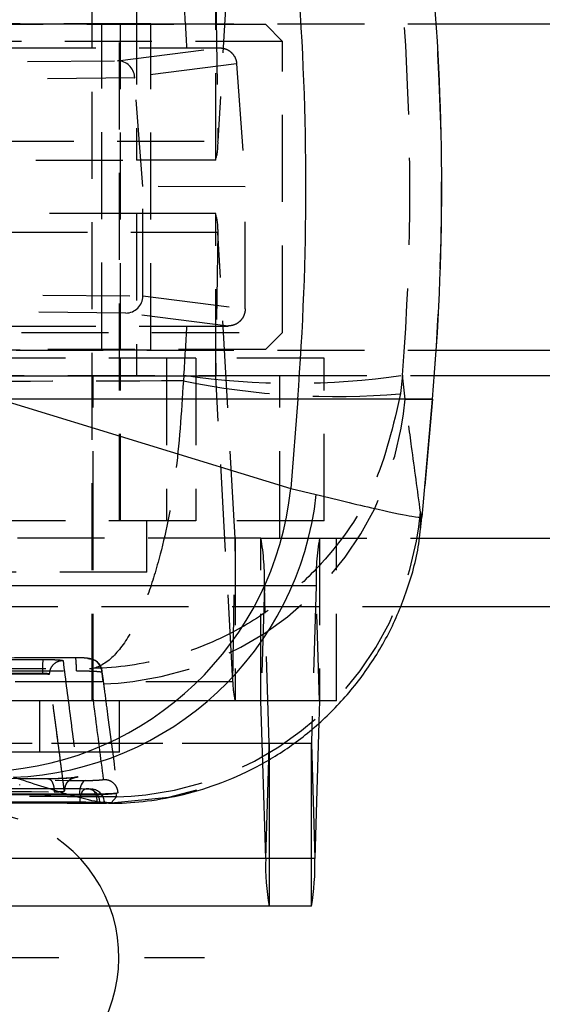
# Model space of a CAD drawing. Extents: x 70 to 753, y 26 to 580.
# Tile 6 of 18: x 357 to 373, y 74 to 103. Entities that reach past the tile are written whole.
import ezdxf

# ---------------------------------------------------------------- set-up
doc = ezdxf.new("R2010")
doc.units = 0
doc.header["$LTSCALE"] = 2
doc.linetypes.add('HIDDEN', pattern=[1.905, 1.27, -0.635])
doc.layers.get('0').update_dxf_attribs({"linetype": 'CONTINUOUS'})
doc.styles.add('SLDTEXTSTYLE0', font='TXT', dxfattribs={"width": 0.75})
doc.dimstyles.new('SLDDIMSTYLE0', dxfattribs={"dimtxt": 7, "dimasz": 6.604, "dimexe": 0, "dimexo": 0.0625, "dimgap": 1.75, "dimtad": 1, "dimdec": 0, "dimrnd": 1e-09, "dimzin": 12, "dimtxsty": 'SLDTEXTSTYLE0', "dimsah": 1, "dimcen": 0.09, "dimazin": 3, "dimtfac": 1, "dimtdec": 0, "dimtofl": 0, "dimtmove": 0, "dimatfit": 3, "dimtolj": 1, "dimtzin": 12})

# ---------------------------------------------------------------- blocks, each defined once
blk = doc.blocks.new('_D_9')
at = {"color": 179, "linetype": 'CONTINUOUS'}
for p, q in [((199.42, 91.16), (199.42, 26.287)), ((399.453, 69.422), (399.453, 26.287)), ((399.453, 28.287), (199.42, 28.287))]:
    blk.add_line(p, q, dxfattribs=at)
for points in [[(199.42, 28.287), (206.024, 27.271), (206.024, 29.303)], [(399.453, 28.287), (392.849, 29.303), (392.849, 27.271)]]:
    blk.add_solid(points, dxfattribs=at)
at = {"color": 179, "linetype": 'CONTINUOUS', "insert": (290.51, 37.311, -50.05), "char_height": 7, "attachment_point": 1, "style": 'SLDTEXTSTYLE0'}
blk.add_mtext('200', dxfattribs=at)
blk = doc.blocks.new('SW_CENTERMARKSYMBOL_12')
at = {"color": 0, "linetype": 'CONTINUOUS'}
for p, q in [((0, 5), (0, 6.75)), ((0, 0), (0, 2.5)), ((-5, 0), (-6.75, 0)), ((0, 0), (-2.5, 0)), ((0, 0), (0, -2.5)), ((0, 0), (2.5, 0)), ((5, 0), (6.75, 0)), ((0, -5), (0, -6.75))]:
    blk.add_line(p, q, dxfattribs=at)

msp = doc.modelspace()

# ---------------------------------------------------------------- linework, layer by layer
at = {"color": 7, "linetype": 'HIDDEN'}
for p, q in [((359.421523, 82.920073), (359.421523, 114.420074)), ((360.221674, 88.172307), (360.221674, 110.172307)), ((363.596175, 108.173371), (363.092778, 99.256649)), ((360.714391, 103.449479), (360.714391, 98.699479)), ((363.025696, 98.699479), (363.025696, 103.449479)), ((363.025838, 103.45065), (363.092778, 99.256649)), ((223.856584, 102.684807), (369.460799, 102.684807)), ((361.131919, 102.687308), (349.877242, 102.687308)), ((355.452773, 102.672307), (364.477773, 102.672307)), ((359.702773, 93.172308), (359.702773, 102.672307)), ((360.252925, 93.159807), (360.252925, 102.684807)), ((361.131919, 93.157307), (361.131919, 102.687308)), ((364.977773, 102.172308), (364.477773, 102.672307)), ((364.977773, 102.172308), (355.452773, 102.172308)), ((364.977773, 93.672307), (364.977773, 102.172308)), ((341.746455, 101.983794), (362.186131, 101.983794)), ((360.165573, 101.602373), (363.140864, 101.983489)), ((362.186131, 101.983794), (363.140864, 101.983489)), ((353.725383, 101.547397), (360.165573, 101.602373)), ((363.637278, 101.5181), (360.660286, 101.136765)), ((363.637278, 101.5181), (363.890337, 97.922338)), ((360.662736, 101.102832), (354.169261, 101.047401)), ((360.900078, 97.93559), (360.662736, 101.102832)), ((341.102692, 99.256649), (363.092778, 99.256649)), ((338.724304, 98.699479), (360.714391, 98.699479)), ((363.025696, 98.699479), (360.714391, 98.699479)), ((363.890337, 97.922338), (360.900078, 97.93559)), ((360.900078, 94.740693), (360.900078, 97.93559)), ((363.886588, 94.361652), (363.890337, 97.922338)), ((360.714391, 97.145135), (338.724304, 97.145135)), ((360.714391, 97.145135), (360.714391, 92.395136)), ((363.025696, 97.145135), (360.714391, 97.145135)), ((363.025696, 92.395136), (363.025696, 97.145135)), ((363.092778, 96.587966), (341.102692, 96.587966)), ((363.092778, 96.587966), (363.025838, 92.393965)), ((363.596175, 87.671244), (363.092778, 96.587966)), ((354.169261, 94.797213), (360.900078, 94.739756)), ((360.900078, 94.740693), (363.886588, 94.361652)), ((360.900078, 94.739756), (360.900078, 94.740693)), ((360.404191, 94.240205), (353.725383, 94.297218)), ((363.389573, 93.861306), (360.404191, 94.240205)), ((341.746455, 93.860821), (362.186131, 93.860821)), ((362.186131, 93.860821), (363.389573, 93.861306)), ((345.927773, 93.672307), (364.977773, 93.672307)), ((364.477773, 93.172308), (364.977773, 93.672307)), ((223.856584, 93.159807), (369.460799, 93.159807)), ((364.477773, 93.172308), (346.427773, 93.172308)), ((361.131919, 93.157307), (349.877242, 93.157307)), ((362.449546, 92.922307), (352.782753, 92.922307)), ((360.252925, 88.172307), (360.252925, 92.922307)), ((361.587223, 92.922307), (361.587223, 88.172307)), ((362.449546, 92.922307), (362.449546, 88.172307)), ((366.187045, 92.922307), (362.449546, 92.922307)), ((366.187045, 88.172307), (366.187045, 92.922307)), ((360.714391, 92.395136), (338.724304, 92.395136)), ((363.025838, 92.393965), (341.035752, 92.393965)), ((343.472086, 92.420074), (364.89933, 92.420074)), ((359.452772, 87.670074), (359.452772, 92.420074)), ((363.025696, 92.395136), (360.714391, 92.395136)), ((362.099071, 92.42325), (362.083104, 92.257896)), ((363.529236, 83.477243), (363.025838, 92.393965)), ((364.89933, 87.670074), (364.89933, 92.420074)), ((364.89933, 92.420074), (369.407223, 92.420074)), ((368.478723, 92.42325), (368.420901, 91.886512)), ((368.555195, 91.729892), (368.478723, 92.42325)), ((368.555195, 91.729892), (369.346992, 91.729892)), ((369.346992, 91.729892), (369.044956, 88.27728)), ((369.346992, 91.729892), (369.350228, 91.729892)), ((369.044956, 88.27728), (369.002602, 88.430841)), ((369.005427, 87.911345), (369.044956, 88.27728)), ((369.017231, 88.279933), (369.044956, 88.27728)), ((362.449546, 88.172307), (352.782753, 88.172307)), ((361.015425, 86.672307), (361.015425, 88.172307)), ((366.187045, 88.172307), (362.449546, 88.172307)), ((363.596175, 87.671244), (341.60609, 87.671244)), ((363.596317, 87.670074), (341.60623, 87.670074)), ((359.452772, 82.920073), (359.452772, 87.670074)), ((363.529236, 83.477243), (363.596175, 87.671244)), ((363.596317, 87.670074), (363.596317, 82.920073)), ((364.346436, 87.670074), (363.596317, 87.670074)), ((364.346436, 82.920073), (364.346436, 87.670074)), ((364.346436, 87.670074), (364.89933, 87.670074)), ((364.89933, 87.670074), (368.969065, 87.670074)), ((366.057707, 87.670074), (366.057707, 82.920073)), ((366.552878, 82.920073), (366.552878, 87.670074)), ((361.015425, 86.672307), (351.490423, 86.672307)), ((364.447471, 86.275902), (342.457386, 86.275902)), ((365.956671, 86.275902), (343.966585, 86.275902)), ((364.447471, 86.275902), (364.346648, 82.917144)), ((364.585641, 81.673003), (364.447471, 86.275902)), ((365.956671, 86.275902), (365.831666, 82.11152)), ((366.057495, 82.917144), (365.956671, 86.275902)), ((344.452773, 85.670073), (399.452772, 85.670073)), ((344.452773, 85.670073), (368.399844, 85.670073)), ((357.971552, 83.720253), (345.545624, 83.679591)), ((357.971552, 83.695771), (345.545624, 83.653188)), ((357.971552, 83.695771), (357.971552, 83.720253)), ((358.168083, 83.68588), (358.16808, 83.685977)), ((358.168083, 83.684294), (358.168083, 83.68588)), ((359.431831, 83.862827), (359.447075, 83.784783)), ((359.746327, 83.471662), (359.702091, 83.807984)), ((363.529236, 83.477243), (341.53915, 83.477243)), ((363.596317, 82.920073), (341.60623, 82.920073)), ((364.346648, 82.917144), (342.356563, 82.917144)), ((366.057495, 82.917144), (344.067408, 82.917144)), ((357.894419, 81.420074), (357.894419, 82.920073)), ((360.215272, 81.420074), (360.215272, 82.920073)), ((364.346436, 82.920073), (363.596317, 82.920073)), ((366.057707, 82.920073), (364.346436, 82.920073)), ((364.401263, 81.097734), (364.346648, 82.917144)), ((366.057495, 82.917144), (366.038754, 82.292826)), ((366.552878, 82.920073), (366.057707, 82.920073)), ((364.585641, 81.673003), (342.595555, 81.673003)), ((364.585853, 81.670073), (342.595768, 81.670073)), ((365.29179, 81.673003), (343.828416, 81.673003)), ((364.571677, 81.207818), (364.585641, 81.673003)), ((364.585853, 81.670073), (364.585853, 81.216977)), ((357.894419, 81.420074), (348.36942, 81.420074)), ((360.215272, 81.420074), (357.894419, 81.420074)), ((357.308249, 80.456137), (357.308249, 80.474519)), ((358.611794, 80.291015), (358.611787, 80.291322)), ((358.611794, 80.282074), (358.611794, 80.291015)), ((359.28576, 80.351212), (359.25426, 80.352751)), ((359.381759, 80.342972), (359.403192, 80.342241)), ((360.113244, 80.212879), (360.10493, 80.211489)), ((360.113244, 80.212879), (360.131859, 80.111721)), ((359.05106, 80.162217), (359.05106, 80.188059)), ((359.559737, 79.93701), (359.559737, 79.932551)), ((359.587856, 79.946841), (359.64568, 79.946841)), ((359.64568, 79.946841), (359.64568, 79.943803)), ((359.776099, 79.934497), (359.776099, 79.93701)), ((359.776099, 79.93701), (359.784214, 79.93701)), ((359.974699, 79.939448), (359.83729, 79.950116)), ((360.131859, 80.111721), (359.974699, 79.939448)), ((365.919325, 78.314246), (343.929239, 78.314246))]:
    msp.add_line(p, q, dxfattribs=at)
at = {"color": 7, "linetype": 'CONTINUOUS'}
for p, q in [((369.460799, 102.684807), (391.418992, 102.684807)), ((369.460799, 93.159807), (391.418992, 93.159807)), ((369.407223, 92.420074), (380.121539, 92.420074)), ((365.418423, 91.729892), (356.705556, 91.729892)), ((356.705556, 91.729892), (365.215471, 89.115993)), ((365.418423, 91.729892), (365.215471, 89.115993)), ((369.048159, 88.277227), (369.350228, 91.729892)), ((365.215471, 89.115993), (365.959868, 88.939707)), ((368.969065, 87.670074), (380.121539, 87.670074)), ((366.038754, 82.292826), (365.919325, 78.314246)), ((365.831666, 82.11152), (365.818502, 81.673003)), ((365.81829, 81.670073), (364.585853, 81.670073)), ((365.81829, 76.920074), (365.81829, 81.670073)), ((365.818502, 81.673003), (365.919325, 78.314246)), ((364.484818, 78.314246), (364.401263, 81.097734)), ((359.64568, 79.943803), (359.587856, 79.946841)), ((359.776099, 79.934497), (359.64568, 79.943803)), ((359.780356, 79.933726), (359.776099, 79.934497)), ((364.484818, 78.314246), (342.494732, 78.314246)), ((364.585853, 76.920074), (342.595768, 76.920074)), ((365.81829, 76.920074), (364.585853, 76.920074))]:
    msp.add_line(p, q, dxfattribs=at)
at = {"color": 8, "linetype": 'CONTINUOUS'}
for p, q in [((369.350228, 91.729892), (365.418423, 91.729892)), ((368.399844, 85.670073), (387.452772, 85.670073)), ((365.818502, 81.673003), (365.29179, 81.673003)), ((364.484818, 78.314246), (364.571677, 81.207818)), ((364.585853, 81.216977), (364.585853, 76.920074)), ((359.784214, 79.93701), (359.559737, 79.93701))]:
    msp.add_line(p, q, dxfattribs=at)
at = {"color": 7, "linetype": 'HIDDEN', "flags": 128}
for points in [[(359.702459, 83.816313), (359.702458, 83.816318), (359.702458, 83.816318), (359.702458, 83.816318), (359.702457, 83.816322), (359.64847, 83.960185), (359.581211, 84.043395), (359.507841, 84.098929), (359.438763, 84.131896), (359.383393, 84.148505), (359.33966, 84.15691), (359.272078, 84.164701), (359.126414, 84.172343), (358.970204, 84.174647), (358.932176, 84.174559)], [(359.708188, 83.754435), (359.714483, 83.707174), (359.741008, 83.507859), (359.753588, 83.413239)], [(359.221133, 80.593186), (359.187672, 80.581051), (359.155747, 80.555047), (359.126484, 80.516091), (359.100918, 80.46556), (359.079947, 80.405236), (359.064315, 80.337246), (359.054571, 80.263992), (359.05106, 80.188059)], [(359.067991, 79.956463), (359.072504, 80.035322), (359.083793, 80.110793), (359.101423, 80.179986), (359.124722, 80.240252), (359.152796, 80.289283), (359.184571, 80.3252), (359.21883, 80.34663), (359.25426, 80.352751)], [(359.381759, 80.342972), (359.416798, 80.334243), (359.450381, 80.310509), (359.481237, 80.27267), (359.508202, 80.222149), (359.530257, 80.160857), (359.546568, 80.091112), (359.55652, 80.015545), (359.559737, 79.93701)], [(359.974699, 79.939448), (361.654588, 80.100999), (362.985392, 80.460579)]]:
    msp.add_lwpolyline(points, dxfattribs=at)
at = {"color": 7, "linetype": 'CONTINUOUS'}
for centre, radius, start, end in [((285.636699, 97.922307), 80.021681, 355.56177361, 4.43822639), ((298.570595, 97.922307), 71.05, 355, 5), ((356.047696, 90.064773), 9.21674, 273.2910154, 354.0914535), ((356.764188, 89.928721), 9.248713, 272.2194344, 353.8613168), ((364.600271, 81.67259), 0.014636, 178.385474, 189.9048237), ((365.803873, 81.672588), 0.014635, 350.1037922, 1.6240274), ((371.431695, 78.116936), 6.949679, 178.3730882, 189.9168209), ((358.972448, 78.116936), 6.949679, 350.0831791, 1.6269118), ((355.952773, 75.422307), 4.25, 180, 20.6351321)]:
    msp.add_arc(centre, radius, start, end, dxfattribs=at)
at = {"color": 7, "linetype": 'HIDDEN'}
for centre, radius, start, end in [((298.560833, 97.922307), 71.056501, 355.00045865, 4.99954135), ((361.267732, 99.193755), 1.826129, 344.2959438, 1.9737116), ((361.267732, 96.65086), 1.826129, 358.0262884, 15.7040562), ((365.288897, 114.263466), 22.071928, 261.6905402, 278.3094598), ((363.022015, 92.394096), 0.003826, 358.0294197, 15.7603633), ((366.530605, 113.891999), 22.086527, 258.3830824, 274.9097204), ((359.458334, 92.541456), 9.13299, 271.8525971, 354.9019303), ((359.905427, 89.242198), 9.133285, 271.4206184, 354.9034025), ((363.599995, 87.671112), 0.003822, 178.0340772, 195.7665791), ((357.500563, 86.473209), 6.94971, 358.3731075, 9.916796), ((372.903536, 86.47321), 6.949666, 170.0831481, 181.6269103), ((360.884606, 83.820853), 2.914791, 174.0011186, 181.9778817), ((356.578168, 83.887797), 2.384043, 357.7567925, 6.8915289), ((365.354283, 83.41435), 1.826131, 178.0263024, 195.7040464), ((364.332051, 82.917558), 0.014603, 358.3757104, 9.9172142), ((366.072092, 82.917558), 0.014603, 170.0827858, 181.6242896), ((359.249435, 79.946841), 0.406, 84.8668934, 89.8174007), ((359.245855, 79.953331), 0.399877, 359.0700733, 84.2727896), ((359.378214, 79.93701), 0.406, 360, 86.4728282), ((359.374874, 79.941987), 0.401255, 359.289335, 85.9530559), ((355.952773, 75.422307), 4.25, 20.6351321, 159.3648679)]:
    msp.add_arc(centre, radius, start, end, dxfattribs=at)
for centre, major_axis, ratio, start_param, end_param in [((298.485648, 97.922307), (0, 71.05), 0.898026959, 4.769583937, 4.789863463), ((298.485648, 97.922307), (0, 71.05), 0.988088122, 4.634914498, 4.789863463), ((360.165638, 101.102377), (-0.033959, 0.49886), 0.991653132, 4.71381605, 6.21477889), ((360.702409, 101.106959), (-0.037353, 0.499692), 0.079568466, 1.50516693, 1.573107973), ((360.404256, 94.7402), (0.03367, 0.49888), 0.991577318, 3.209420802, 4.778324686), ((298.485648, 97.922307), (0, 71.05), 0.898026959, 4.634914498, 4.655194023)]:
    msp.add_ellipse(centre, major_axis=major_axis, ratio=ratio, start_param=start_param, end_param=end_param, dxfattribs=at)
for points, knots in [([(363.140864, 101.983489), (363.197222, 101.977838), (363.309949, 101.966534), (363.459848, 101.878864), (363.572288, 101.750331), (363.625449, 101.620964), (363.634551, 101.541817), (363.637278, 101.5181)], [0, 0, 0, 0, 0.227714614, 0.455466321, 0.68193204, 0.904686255, 1, 1, 1, 1]), ([(363.886588, 94.361652), (363.886587, 94.361536), (363.886586, 94.360958), (363.886576, 94.358531), (363.886468, 94.348816), (363.884966, 94.309848), (363.871345, 94.218834), (363.816304, 94.088486), (363.705977, 93.965168), (363.559173, 93.878657), (363.44702, 93.867183), (363.389573, 93.861306)], [0, 0, 0, 0, 0.000440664, 0.002203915, 0.009254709, 0.037467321, 0.150767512, 0.357680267, 0.565214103, 0.777296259, 1, 1, 1, 1]), ([(362.083104, 92.257896), (358.685126, 92.248584), (351.94135, 92.230104), (345.197575, 92.208181), (341.851777, 92.197305)], [0, 0, 0, 0, 0.503868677, 1, 1, 1, 1]), ([(362.083104, 92.257896), (362.022663, 91.325946), (361.903538, 89.489113), (361.492637, 87.413209), (361.058236, 85.986941), (360.610543, 84.953158), (360.066438, 84.16649), (359.648513, 83.908727), (359.433715, 83.863226), (359.431831, 83.862827)], [0, 0, 0, 0, 0.212307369, 0.418448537, 0.544795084, 0.671164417, 0.830689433, 0.998514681, 1, 1, 1, 1]), ([(368.420901, 91.886512), (368.208713, 90.963463), (367.790501, 89.144179), (366.389749, 87.126305), (364.916409, 85.760931), (363.402258, 84.789646), (361.566688, 84.078634), (360.160114, 83.878776), (359.438164, 83.862966), (359.431831, 83.862827)], [0, 0, 0, 0, 0.212308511, 0.418449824, 0.544796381, 0.671165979, 0.830690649, 0.998514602, 1, 1, 1, 1]), ([(369.002602, 88.430841), (368.915834, 89.065722), (368.766244, 90.160265), (368.617613, 91.265668), (368.555195, 91.729892)], [0, 0, 0, 0, 0.580041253, 1, 1, 1, 1]), ([(358.944986, 84.173858), (354.162928, 84.159912), (349.380073, 84.145964), (344.597422, 84.13103), (344.596627, 84.131027)], [0, 0, 0, 0, 0.9998337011, 1, 1, 1, 1]), ([(345.555544, 84.084667), (345.826057, 84.085621), (347.178622, 84.09039), (351.322032, 84.104631), (355.194931, 84.116745), (357.985777, 84.125475)], [0, 0, 0, 0, 0.065287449, 0.326437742, 1, 1, 1, 1]), ([(357.985777, 84.125474), (358.054074, 84.125236), (358.190661, 84.12476), (358.369204, 84.118718), (358.501112, 84.109492), (358.563378, 84.099638), (358.56975, 84.093292), (358.571906, 84.091145)], [0, 0, 0, 0, 0.22161319, 0.443205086, 0.664856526, 0.886626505, 1, 1, 1, 1]), ([(358.571906, 84.091145), (358.518944, 84.084792), (358.41302, 84.072084), (358.279648, 83.978277), (358.186357, 83.844669), (358.174172, 83.738875), (358.16808, 83.685977)], [0, 0, 0, 0, 0.250000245, 0.500000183, 0.750000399, 1, 1, 1, 1]), ([(358.571906, 84.091145), (358.645563, 83.523072), (358.793005, 82.385927), (358.936251, 81.259897), (359.007937, 80.696388)], [0, 0, 0, 0, 0.499561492, 1, 1, 1, 1]), ([(359.300271, 84.153108), (359.298904, 84.15443), (359.294922, 84.15828), (359.256631, 84.164239), (359.17643, 84.169793), (359.068381, 84.173419), (358.986027, 84.173712), (358.944986, 84.173858)], [0, 0, 0, 0, 0.115798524, 0.33725356, 0.558664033, 0.780061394, 1, 1, 1, 1]), ([(359.300262, 84.153108), (359.353672, 84.147268), (359.460493, 84.135588), (359.595466, 84.041996), (359.688557, 83.909599), (359.701735, 83.805444), (359.708188, 83.754434)], [0, 0, 0, 0, 0.252536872, 0.505073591, 0.757610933, 1, 1, 1, 1]), ([(359.755175, 80.626608), (359.674391, 81.259143), (359.52498, 82.429032), (359.370992, 83.610456), (359.300262, 84.153108)], [0, 0, 0, 0, 0.5406799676, 1, 1, 1, 1]), ([(344.100157, 83.826587), (346.619141, 83.8329), (351.729653, 83.845709), (356.840256, 83.857067), (359.431831, 83.862827)], [0, 0, 0, 0, 0.4929023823, 1, 1, 1, 1]), ([(344.61236, 83.754324), (344.853857, 83.755053), (346.177391, 83.759046), (350.960029, 83.773166), (355.501234, 83.785265), (358.960384, 83.794482)], [0, 0, 0, 0, 0.050494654, 0.276738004, 1, 1, 1, 1]), ([(358.16808, 83.685977), (358.167355, 83.688106), (358.165201, 83.694429), (358.144493, 83.704263), (358.100384, 83.713491), (358.040458, 83.719543), (357.994511, 83.720021), (357.971552, 83.72026)], [0, 0, 0, 0, 0.112970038, 0.33549049, 0.557463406, 0.778881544, 1, 1, 1, 1]), ([(358.168083, 83.684294), (358.165594, 83.685699), (358.160616, 83.688508), (358.124825, 83.69208), (358.072562, 83.694637), (358.017965, 83.695749), (357.983335, 83.695765), (357.971552, 83.69577)], [0, 0, 0, 0, 0.221110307, 0.442232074, 0.663643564, 0.885558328, 1, 1, 1, 1]), ([(358.611787, 80.291322), (358.538897, 80.854788), (358.393244, 81.980737), (358.243093, 83.11783), (358.168083, 83.68588)], [0, 0, 0, 0, 0.500436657, 1, 1, 1, 1]), ([(358.611794, 80.282074), (358.538966, 80.84624), (358.393311, 81.974572), (358.243159, 83.114387), (358.168083, 83.684294)], [0, 0, 0, 0, 0.499999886, 1, 1, 1, 1]), ([(358.960384, 83.794482), (359.047469, 83.79417), (359.222485, 83.793543), (359.377626, 83.788216), (359.445326, 83.78487), (359.447075, 83.784783)], [0, 0, 0, 0, 0.491044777, 0.986851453, 1, 1, 1, 1]), ([(359.447075, 83.784783), (359.462316, 83.784007), (359.540932, 83.780003), (359.651054, 83.772282), (359.703611, 83.76221), (359.707452, 83.755698), (359.708197, 83.754435)], [0, 0, 0, 0, 0.096837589, 0.499513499, 0.90289824, 1, 1, 1, 1]), ([(359.753588, 83.413239), (359.755509, 83.39878), (359.766251, 83.317949), (359.806511, 83.014656), (359.945555, 81.964422), (360.072602, 80.98836), (360.170967, 80.232658)], [0, 0, 0, 0, 0.013552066, 0.075758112, 0.284418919, 1, 1, 1, 1]), ([(343.099872, 80.694475), (345.787001, 80.676452), (351.160798, 80.640409), (356.53451, 80.608926), (359.221136, 80.593186)], [0, 0, 0, 0, 0.5000427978, 1, 1, 1, 1]), ([(358.128393, 80.641049), (357.886276, 80.642511), (355.528492, 80.656744), (353.170685, 80.671841), (351.054997, 80.685387)], [0, 0, 0, 0, 0.102688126, 1, 1, 1, 1]), ([(359.007937, 80.696388), (359.002518, 80.692411), (358.991174, 80.684084), (358.895192, 80.670723), (358.745343, 80.658242), (358.555759, 80.648369), (358.338048, 80.641586), (358.200617, 80.641234), (358.128393, 80.641049)], [0, 0, 0, 0, 0.152246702, 0.318700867, 0.483140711, 0.649463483, 0.81578346, 1, 1, 1, 1]), ([(358.128393, 80.641049), (358.134365, 80.641532), (358.151562, 80.642922), (358.18872, 80.631608), (358.237072, 80.58687), (358.282137, 80.494389), (358.310266, 80.381076), (358.315213, 80.299714), (358.317411, 80.263563)], [0, 0, 0, 0, 0.063781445, 0.183638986, 0.398495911, 0.613353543, 0.828202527, 1, 1, 1, 1]), ([(358.67614, 80.507533), (358.677987, 80.511904), (358.697045, 80.557008), (358.762563, 80.611031), (358.840021, 80.656595), (358.884803, 80.67157), (358.90618, 80.676648), (358.904514, 80.676102), (358.892746, 80.674206), (358.853594, 80.669119), (358.7636, 80.661043), (358.614498, 80.651857), (358.419178, 80.644512), (358.249761, 80.641528), (358.16179, 80.641993), (358.13679, 80.642125)], [0, 0, 0, 0, 0.010892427, 0.112394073, 0.185361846, 0.230568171, 0.258726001, 0.292490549, 0.325465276, 0.397621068, 0.501975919, 0.633491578, 0.782672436, 0.93824033, 1, 1, 1, 1]), ([(359.007937, 80.696388), (358.955734, 80.689205), (358.851327, 80.67484), (358.720737, 80.580687), (358.629588, 80.448105), (358.617721, 80.343583), (358.611787, 80.291322)], [0, 0, 0, 0, 0.2499986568, 0.4999990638, 0.7499982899, 1, 1, 1, 1]), ([(359.221133, 80.593186), (359.261984, 80.593257), (359.341913, 80.593396), (359.470998, 80.597181), (359.587448, 80.602987), (359.680736, 80.610443), (359.743692, 80.618741), (359.751342, 80.623986), (359.755166, 80.626608)], [0, 0, 0, 0, 0.172885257, 0.338270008, 0.503695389, 0.669143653, 0.834571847, 1, 1, 1, 1]), ([(359.755166, 80.626608), (359.809346, 80.621667), (359.917705, 80.611784), (360.055604, 80.518609), (360.149963, 80.386455), (360.164127, 80.282703), (360.170959, 80.232656)], [0, 0, 0, 0, 0.254329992, 0.508661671, 0.762993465, 1, 1, 1, 1]), ([(341.636548, 80.415004), (344.601273, 80.403733), (350.473862, 80.381407), (356.346414, 80.362241), (359.25426, 80.352751)], [0, 0, 0, 0, 0.504841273, 1, 1, 1, 1]), ([(359.381759, 80.342972), (359.139641, 80.343788), (357.929044, 80.34787), (352.844558, 80.365426), (347.218533, 80.386353), (342.560958, 80.405372), (341.77734, 80.408572)], [0, 0, 0, 0, 0.041260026, 0.206300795, 0.866463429, 1, 1, 1, 1]), ([(360.131859, 80.111721), (357.572819, 80.126146), (352.368489, 80.155484), (346.345584, 80.193397), (342.881894, 80.21672), (342.062574, 80.222237)], [0, 0, 0, 0, 0.424811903, 0.863941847, 1, 1, 1, 1]), ([(359.05106, 80.188059), (356.364075, 80.203826), (350.990106, 80.235359), (345.616094, 80.271467), (342.92909, 80.289521)], [0, 0, 0, 0, 0.500000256, 1, 1, 1, 1]), ([(359.05106, 80.162217), (356.364076, 80.17764), (350.990108, 80.208485), (345.616095, 80.243808), (342.92909, 80.26147)], [0, 0, 0, 0, 0.500000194, 1, 1, 1, 1]), ([(344.173788, 80.358227), (344.387259, 80.356684), (345.569154, 80.348146), (350.283699, 80.31475), (354.784762, 80.286072), (358.317411, 80.263563)], [0, 0, 0, 0, 0.045278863, 0.250689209, 1, 1, 1, 1]), ([(358.317411, 80.263563), (358.33704, 80.263594), (358.379269, 80.263661), (358.449053, 80.265579), (358.514783, 80.268791), (358.569441, 80.272938), (358.589575, 80.276019), (358.599714, 80.27757)], [0, 0, 0, 0, 0.1822396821, 0.3920721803, 0.5935211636, 0.7952907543, 1, 1, 1, 1]), ([(358.599714, 80.27757), (358.600636, 80.278122), (358.608294, 80.282701), (358.610152, 80.287125), (358.611786, 80.291015)], [0, 0, 0, 0, 0.120425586, 1, 1, 1, 1]), ([(358.599714, 80.27757), (358.600111, 80.277649), (358.607891, 80.279185), (358.60989, 80.280667), (358.611786, 80.282074)], [0, 0, 0, 0, 0.050956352, 1, 1, 1, 1]), ([(360.10493, 80.211489), (360.074074, 80.209456), (360.00209, 80.204713), (359.817368, 80.197861), (359.574215, 80.192059), (359.303466, 80.18828), (359.136274, 80.188139), (359.051058, 80.188067)], [0, 0, 0, 0, 0.1567372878, 0.3656462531, 0.5744351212, 0.7830953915, 1, 1, 1, 1]), ([(360.10493, 80.211489), (360.074077, 80.20722), (360.002093, 80.197259), (359.817282, 80.182857), (359.573906, 80.170654), (359.303142, 80.162703), (359.136063, 80.162381), (359.051058, 80.162217)], [0, 0, 0, 0, 0.156867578, 0.365996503, 0.57500335, 0.783774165, 1, 1, 1, 1]), ([(359.25426, 80.352751), (359.268561, 80.35149), (359.312694, 80.347602), (359.353903, 80.344839), (359.381759, 80.342972)], [0, 0, 0, 0, 0.324034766, 1, 1, 1, 1]), ([(360.170959, 80.232658), (360.161632, 80.226198), (360.152159, 80.219637), (360.113834, 80.212981), (360.113244, 80.212879)], [0, 0, 0, 0, 0.984606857, 1, 1, 1, 1]), ([(359.776099, 79.93701), (359.747596, 79.938888), (359.705428, 79.941667), (359.660303, 79.945575), (359.64568, 79.946841)], [0, 0, 0, 0, 0.675937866, 1, 1, 1, 1])]:
    msp.add_open_spline(points, degree=3, knots=knots, dxfattribs=at)
at = {"color": 8, "linetype": 'CONTINUOUS'}
for points, knots in [([(365.959868, 88.939707), (366.610937, 88.781214), (367.865369, 88.475841), (368.868533, 88.275188), (368.968941, 88.278392), (369.017231, 88.279933)], [0, 0, 0, 0, 0.359016, 0.691726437, 1, 1, 1, 1]), ([(359.83729, 79.950116), (359.76885, 79.950217), (359.593696, 79.950478), (358.722652, 80.165257), (357.667817, 80.509129), (357.12236, 80.686946)], [0, 0, 0, 0, 0.236468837, 0.605177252, 1, 1, 1, 1])]:
    msp.add_open_spline(points, degree=3, knots=knots, dxfattribs=at)
at = {"color": 7, "linetype": 'CONTINUOUS'}
for points, knots in [([(359.836965, 79.936466), (359.913016, 79.93388), (360.294822, 79.920894), (361.064105, 79.98364), (362.119018, 80.168937), (363.238001, 80.517057), (364.370275, 81.040354), (365.469426, 81.750404), (366.483462, 82.637974), (367.369294, 83.684199), (368.098306, 84.863143), (368.643945, 86.173891), (368.960639, 87.327686), (369.006461, 88.050331), (369.021, 88.279614)], [0, 0, 0, 0, 0.0179031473, 0.089881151, 0.1691356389, 0.2544993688, 0.3459735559, 0.4416539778, 0.5399391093, 0.6397832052, 0.7405366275, 0.8417833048, 0.9498003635, 1, 1, 1, 1]), ([(359.067991, 79.956463), (358.82873, 79.957199), (357.621036, 79.960914), (352.539644, 79.976902), (346.90657, 79.996023), (342.241948, 80.013425), (341.451029, 80.016375)], [0, 0, 0, 0, 0.04074355, 0.205657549, 0.865313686, 1, 1, 1, 1]), ([(341.956072, 80.002588), (345.058991, 79.990176), (348.574897, 79.976113), (354.442766, 79.954587), (357.207744, 79.945089), (359.559737, 79.93701)], [0, 0, 0, 0, 0.528794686, 0.599175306, 1, 1, 1, 1]), ([(341.956072, 80.000368), (344.890023, 79.988209), (350.757927, 79.96389), (356.6258, 79.942997), (359.559737, 79.932551)], [0, 0, 0, 0, 0.499999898, 1, 1, 1, 1]), ([(352.581837, 79.958077), (353.468563, 79.954133), (355.893218, 79.943351), (358.307927, 79.935606), (359.839546, 79.930694)], [0, 0, 0, 0, 0.365712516, 1, 1, 1, 1]), ([(359.587856, 79.946841), (359.558904, 79.947863), (359.501, 79.949907), (359.375488, 79.952861), (359.238791, 79.955167), (359.1337, 79.956205), (359.080215, 79.956415), (359.067991, 79.956463)], [0, 0, 0, 0, 0.232759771, 0.465519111, 0.698279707, 0.931041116, 1, 1, 1, 1]), ([(359.559737, 79.932551), (359.598391, 79.93245), (359.675701, 79.932247), (359.755708, 79.932469), (359.773486, 79.933063), (359.782375, 79.933359)], [0, 0, 0, 0, 0.3333379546, 0.6666769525, 1, 1, 1, 1])]:
    msp.add_open_spline(points, degree=3, knots=knots, dxfattribs=at)

# ---------------------------------------------------------------- block references
at = {"color": 179, "linetype": 'CONTINUOUS'}
msp.add_blockref('SW_CENTERMARKSYMBOL_12', (355.952773, 75.422307), dxfattribs=at)

# ---------------------------------------------------------------- dimensions: what is measured, and where the dimension line sits
dim = msp.add_linear_dim(base=(199.419897, 28.287412), p1=(399.452773, 71.422307), p2=(199.419897, 93.159807), angle=0, dimstyle='SLDDIMSTYLE0', dxfattribs=at)
dim.commit()
dim.dimension.update_dxf_attribs({"geometry": '_D_9', "text_midpoint": (301.112328, 28.287412), "dimtype": 160})

doc.saveas('drawing.dxf')
